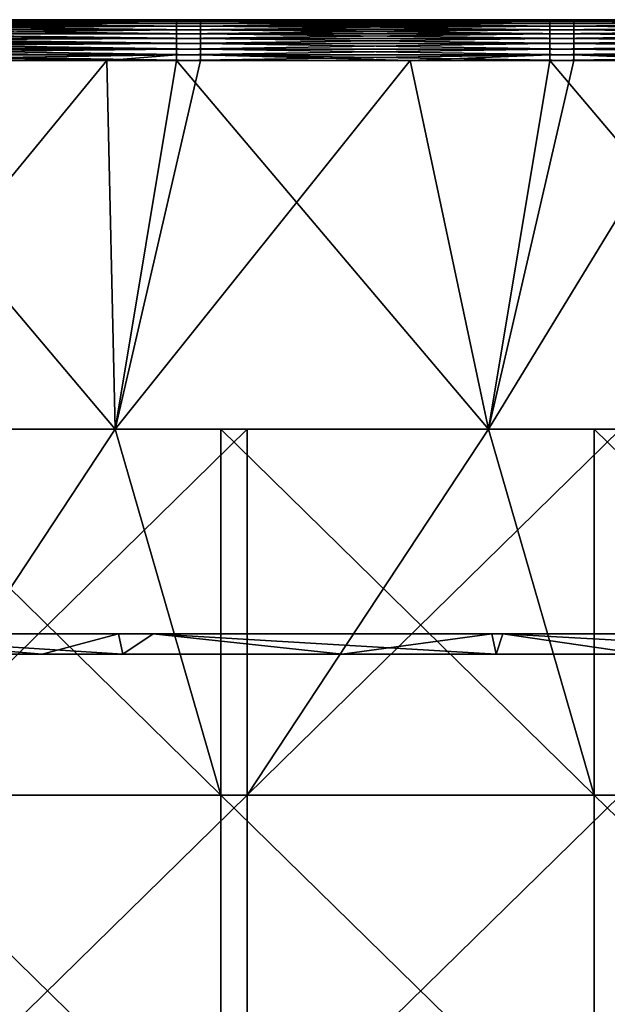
# Model space of a CAD drawing. Header units: millimetres. Extents: x 0 to 12.2, y -14.5 to 4.
# Tile 85 of 98: x 4.4 to 7.2, y -2.8 to 2. Entities that reach past the tile are written whole.
import ezdxf

# ---------------------------------------------------------------- set-up
doc = ezdxf.new("R2010")
doc.units = ezdxf.units.MM
doc.header["$LTSCALE"] = 65.185185
for name, color, linetype in [('12', 7, 'CONTINUOUS'), ('27', 7, 'CONTINUOUS'), ('28', 7, 'CONTINUOUS'), ('3', 7, 'CONTINUOUS'), ('30', 7, 'CONTINUOUS'), ('35', 7, 'CONTINUOUS'), ('36', 7, 'CONTINUOUS'), ('37', 7, 'CONTINUOUS'), ('42', 7, 'CONTINUOUS'), ('45', 7, 'CONTINUOUS'), ('48', 7, 'CONTINUOUS'), ('49', 7, 'CONTINUOUS')]:
    doc.layers.add(name, color=color, linetype=linetype)

msp = doc.modelspace()

# ---------------------------------------------------------------- linework, layer by layer
at = {"layer": '12', "linetype": 'Continuous'}
for points in [[(4.82, 0, -7.75), (5.3364, -1.7875, -7.75), (3.5145, 0, -7.75), (4.82, 0, -7.75)], [(3.5145, 0, -7.75), (5.3364, -1.7875, -7.75), (3.5145, -1.7875, -7.75), (3.5145, 0, -7.75)], [(5.3364, 0, -7.75), (5.3364, -1.7875, -7.75), (4.82, 0, -7.75), (5.3364, 0, -7.75)], [(6.6418, 0, -7.75), (7.1582, -1.7875, -7.75), (5.3364, 0, -7.75), (6.6418, 0, -7.75)], [(5.3364, 0, -7.75), (7.1582, -1.7875, -7.75), (5.3364, -1.7875, -7.75), (5.3364, 0, -7.75)], [(7.1582, 0, -7.75), (7.1582, -1.7875, -7.75), (6.6418, 0, -7.75), (7.1582, 0, -7.75)], [(8.4636, 0, -7.75), (8.98, -1.7803, -7.75), (7.1582, 0, -7.75), (8.4636, 0, -7.75)], [(7.1582, 0, -7.75), (8.98, -1.7803, -7.75), (7.1582, -1.7875, -7.75), (7.1582, 0, -7.75)], [(5.3364, -1.7875, -7.75), (5.3364, -3.575, -7.75), (3.5145, -1.7875, -7.75), (5.3364, -1.7875, -7.75)], [(3.5145, -1.7875, -7.75), (5.3364, -3.575, -7.75), (3.5145, -3.575, -7.75), (3.5145, -1.7875, -7.75)], [(7.1582, -1.7875, -7.75), (7.1582, -3.575, -7.75), (5.3364, -1.7875, -7.75), (7.1582, -1.7875, -7.75)], [(5.3364, -1.7875, -7.75), (7.1582, -3.575, -7.75), (5.3364, -3.575, -7.75), (5.3364, -1.7875, -7.75)], [(8.98, -1.7803, -7.75), (8.98, -3.5606, -7.75), (7.1582, -1.7875, -7.75), (8.98, -1.7803, -7.75)], [(7.1582, -1.7875, -7.75), (8.98, -3.5606, -7.75), (7.1582, -3.575, -7.75), (7.1582, -1.7875, -7.75)]]:
    msp.add_3dface(points, dxfattribs=at)
at = {"layer": '27', "linetype": 'Continuous'}
for points in [[(3, 0, 7.75), (3.6418, 0, 7.75), (4.82, 0, 7.65), (3, 0, 7.75)], [(3, 0, 7.75), (4.82, 0, 7.65), (3.3, 0, 7.65), (3, 0, 7.75)], [(4.82, 0, -7.75), (3.5145, 0, -7.75), (3.3, 0, -7.65), (4.82, 0, -7.75)], [(4.82, 0, -7.75), (3.3, 0, -7.65), (4.82, 0, -7.65), (4.82, 0, -7.75)], [(3.6418, 0, 7.75), (4.82, 0, 7.75), (4.82, 0, 7.65), (3.6418, 0, 7.75)], [(4.82, 0, 7.75), (5.4636, 0, 7.75), (6.6418, 0, 7.65), (4.82, 0, 7.75)], [(4.82, 0, 7.75), (6.6418, 0, 7.65), (4.82, 0, 7.65), (4.82, 0, 7.75)], [(6.6418, 0, -7.75), (5.3364, 0, -7.75), (4.82, 0, -7.65), (6.6418, 0, -7.75)], [(6.6418, 0, -7.75), (4.82, 0, -7.65), (6.6418, 0, -7.65), (6.6418, 0, -7.75)], [(5.3364, 0, -7.75), (4.82, 0, -7.75), (4.82, 0, -7.65), (5.3364, 0, -7.75)], [(5.4636, 0, 7.75), (6.6418, 0, 7.75), (6.6418, 0, 7.65), (5.4636, 0, 7.75)], [(6.6418, 0, 7.75), (7.2855, 0, 7.75), (8.4636, 0, 7.65), (6.6418, 0, 7.75)], [(6.6418, 0, 7.75), (8.4636, 0, 7.65), (6.6418, 0, 7.65), (6.6418, 0, 7.75)], [(8.4636, 0, -7.75), (7.1582, 0, -7.75), (6.6418, 0, -7.65), (8.4636, 0, -7.75)], [(8.4636, 0, -7.75), (6.6418, 0, -7.65), (8.4636, 0, -7.65), (8.4636, 0, -7.75)], [(7.1582, 0, -7.75), (6.6418, 0, -7.75), (6.6418, 0, -7.65), (7.1582, 0, -7.75)]]:
    msp.add_3dface(points, dxfattribs=at)
at = {"layer": '28', "linetype": 'Continuous'}
for points in [[(3.3, 0, 7.65), (4.82, 0, 7.65), (3.3, 1.8, 7.65), (3.3, 0, 7.65)], [(3.3, 1.8, 7.65), (4.82, 0, 7.65), (4.78, 1.8, 7.65), (3.3, 1.8, 7.65)], [(4.78, 1.8, 7.65), (4.82, 0, 7.65), (5.12, 1.8, 7.65), (4.78, 1.8, 7.65)], [(4.82, 0, 7.65), (6.6418, 0, 7.65), (5.12, 1.8, 7.65), (4.82, 0, 7.65)], [(5.12, 1.8, 7.65), (6.6418, 0, 7.65), (6.26, 1.8, 7.65), (5.12, 1.8, 7.65)], [(6.26, 1.8, 7.65), (6.6418, 0, 7.65), (6.9418, 1.8, 7.65), (6.26, 1.8, 7.65)], [(6.6418, 0, 7.65), (8.4636, 0, 7.65), (6.9418, 1.8, 7.65), (6.6418, 0, 7.65)], [(6.9418, 1.8, 7.65), (8.4636, 0, 7.65), (7.74, 1.8, 7.65), (6.9418, 1.8, 7.65)]]:
    msp.add_3dface(points, dxfattribs=at)
at = {"layer": '3', "linetype": 'Continuous'}
for points in [[(5.4636, -1.7875, 7.75), (5.4636, 0, 7.75), (3.6418, -1.7875, 7.75), (5.4636, -1.7875, 7.75)], [(3.6418, -1.7875, 7.75), (5.4636, 0, 7.75), (4.82, 0, 7.75), (3.6418, -1.7875, 7.75)], [(3.6418, 0, 7.75), (3.6418, -1.7875, 7.75), (4.82, 0, 7.75), (3.6418, 0, 7.75)], [(7.2855, -1.7875, 7.75), (7.2855, 0, 7.75), (5.4636, -1.7875, 7.75), (7.2855, -1.7875, 7.75)], [(5.4636, -1.7875, 7.75), (7.2855, 0, 7.75), (6.6418, 0, 7.75), (5.4636, -1.7875, 7.75)], [(5.4636, 0, 7.75), (5.4636, -1.7875, 7.75), (6.6418, 0, 7.75), (5.4636, 0, 7.75)], [(5.4636, -3.575, 7.75), (5.4636, -1.7875, 7.75), (3.6418, -3.575, 7.75), (5.4636, -3.575, 7.75)], [(3.6418, -3.575, 7.75), (5.4636, -1.7875, 7.75), (3.6418, -1.7875, 7.75), (3.6418, -3.575, 7.75)], [(7.2855, -3.575, 7.75), (7.2855, -1.7875, 7.75), (5.4636, -3.575, 7.75), (7.2855, -3.575, 7.75)], [(5.4636, -3.575, 7.75), (7.2855, -1.7875, 7.75), (5.4636, -1.7875, 7.75), (5.4636, -3.575, 7.75)]]:
    msp.add_3dface(points, dxfattribs=at)
at = {"layer": '30', "linetype": 'Continuous'}
for points in [[(4.82, 0, -7.65), (3.3, 0, -7.65), (4.78, 1.8, -7.65), (4.82, 0, -7.65)], [(4.78, 1.8, -7.65), (3.3, 0, -7.65), (3.4145, 1.8, -7.65), (4.78, 1.8, -7.65)], [(5.2364, 1.8, -7.65), (4.82, 0, -7.65), (4.78, 1.8, -7.65), (5.2364, 1.8, -7.65)], [(6.6418, 0, -7.65), (4.82, 0, -7.65), (6.26, 1.8, -7.65), (6.6418, 0, -7.65)], [(6.26, 1.8, -7.65), (4.82, 0, -7.65), (5.2364, 1.8, -7.65), (6.26, 1.8, -7.65)], [(7.0582, 1.8, -7.65), (6.6418, 0, -7.65), (6.26, 1.8, -7.65), (7.0582, 1.8, -7.65)], [(8.4636, 0, -7.65), (6.6418, 0, -7.65), (7.74, 1.8, -7.65), (8.4636, 0, -7.65)], [(7.74, 1.8, -7.65), (6.6418, 0, -7.65), (7.0582, 1.8, -7.65), (7.74, 1.8, -7.65)]]:
    msp.add_3dface(points, dxfattribs=at)
at = {"layer": '35', "linetype": 'Continuous'}
for points in [[(3.4145, 2, 7.45), (3.3, 1.9961, 7.4865), (5.12, 2, 7.45), (3.4145, 2, 7.45)], [(5.12, 2, 7.45), (3.3, 1.9961, 7.4865), (5.12, 1.998, 7.4785), (5.12, 2, 7.45)], [(5.12, 1.998, 7.4785), (3.3, 1.9961, 7.4865), (5.12, 1.9919, 7.5063), (5.12, 1.998, 7.4785)], [(3.3, 1.9961, 7.4865), (3.3, 1.9871, 7.52), (5.12, 1.9919, 7.5063), (3.3, 1.9961, 7.4865)], [(5.12, 1.9919, 7.5063), (3.3, 1.9871, 7.52), (5.12, 1.9819, 7.5331), (5.12, 1.9919, 7.5063)], [(3.3, 1.9871, 7.52), (3.3, 1.973, 7.5503), (5.12, 1.9819, 7.5331), (3.3, 1.9871, 7.52)], [(5.12, 1.9819, 7.5331), (3.3, 1.973, 7.5503), (5.12, 1.9683, 7.5581), (5.12, 1.9819, 7.5331)], [(3.3, 1.973, 7.5503), (3.3, 1.9532, 7.5783), (5.12, 1.9683, 7.5581), (3.3, 1.973, 7.5503)], [(5.12, 2, 7.45), (5.12, 1.998, 7.4785), (5.2364, 2, 7.45), (5.12, 2, 7.45)], [(5.12, 1.998, 7.4785), (6.9418, 1.998, 7.4785), (6.9418, 2, 7.45), (5.12, 1.998, 7.4785)], [(5.12, 1.998, 7.4785), (6.9418, 2, 7.45), (5.2364, 2, 7.45), (5.12, 1.998, 7.4785)], [(5.12, 1.998, 7.4785), (5.12, 1.9919, 7.5063), (6.9418, 1.998, 7.4785), (5.12, 1.998, 7.4785)], [(5.12, 1.9919, 7.5063), (6.9418, 1.9919, 7.5063), (6.9418, 1.998, 7.4785), (5.12, 1.9919, 7.5063)], [(5.12, 1.9919, 7.5063), (5.12, 1.9819, 7.5331), (6.9418, 1.9919, 7.5063), (5.12, 1.9919, 7.5063)], [(5.12, 1.9819, 7.5331), (6.9418, 1.9819, 7.5331), (6.9418, 1.9919, 7.5063), (5.12, 1.9819, 7.5331)], [(5.12, 1.9819, 7.5331), (5.12, 1.9683, 7.5581), (6.9418, 1.9819, 7.5331), (5.12, 1.9819, 7.5331)], [(5.12, 1.9683, 7.5581), (6.9418, 1.9683, 7.5581), (6.9418, 1.9819, 7.5331), (5.12, 1.9683, 7.5581)], [(8.7636, 1.998, 7.4785), (8.7636, 2, 7.45), (6.9418, 1.998, 7.4785), (8.7636, 1.998, 7.4785)], [(8.7636, 2, 7.45), (7.0582, 2, 7.45), (6.9418, 1.998, 7.4785), (8.7636, 2, 7.45)], [(6.9418, 1.998, 7.4785), (7.0582, 2, 7.45), (6.9418, 2, 7.45), (6.9418, 1.998, 7.4785)], [(8.7636, 1.9919, 7.5063), (8.7636, 1.998, 7.4785), (6.9418, 1.9919, 7.5063), (8.7636, 1.9919, 7.5063)], [(6.9418, 1.9919, 7.5063), (8.7636, 1.998, 7.4785), (6.9418, 1.998, 7.4785), (6.9418, 1.9919, 7.5063)], [(8.7636, 1.9819, 7.5331), (8.7636, 1.9919, 7.5063), (6.9418, 1.9819, 7.5331), (8.7636, 1.9819, 7.5331)], [(6.9418, 1.9819, 7.5331), (8.7636, 1.9919, 7.5063), (6.9418, 1.9919, 7.5063), (6.9418, 1.9819, 7.5331)], [(8.7636, 1.9683, 7.5581), (8.7636, 1.9819, 7.5331), (6.9418, 1.9683, 7.5581), (8.7636, 1.9683, 7.5581)], [(6.9418, 1.9683, 7.5581), (8.7636, 1.9819, 7.5331), (6.9418, 1.9819, 7.5331), (6.9418, 1.9683, 7.5581)], [(5.12, 1.9683, 7.5581), (3.3, 1.9532, 7.5783), (5.12, 1.9511, 7.581), (5.12, 1.9683, 7.5581)], [(3.3, 1.9532, 7.5783), (3.3, 1.9283, 7.6032), (5.12, 1.9511, 7.581), (3.3, 1.9532, 7.5783)], [(5.12, 1.9511, 7.581), (3.3, 1.9283, 7.6032), (5.12, 1.931, 7.6011), (5.12, 1.9511, 7.581)], [(5.12, 1.931, 7.6011), (3.3, 1.9283, 7.6032), (5.12, 1.9081, 7.6183), (5.12, 1.931, 7.6011)], [(3.3, 1.9283, 7.6032), (3.3, 1.9004, 7.623), (5.12, 1.9081, 7.6183), (3.3, 1.9283, 7.6032)], [(5.12, 1.9683, 7.5581), (5.12, 1.9511, 7.581), (6.9418, 1.9683, 7.5581), (5.12, 1.9683, 7.5581)], [(5.12, 1.9511, 7.581), (6.9418, 1.9511, 7.581), (6.9418, 1.9683, 7.5581), (5.12, 1.9511, 7.581)], [(5.12, 1.9511, 7.581), (5.12, 1.931, 7.6011), (6.9418, 1.9511, 7.581), (5.12, 1.9511, 7.581)], [(5.12, 1.931, 7.6011), (6.9418, 1.931, 7.6011), (6.9418, 1.9511, 7.581), (5.12, 1.931, 7.6011)], [(5.12, 1.931, 7.6011), (5.12, 1.9081, 7.6183), (6.9418, 1.931, 7.6011), (5.12, 1.931, 7.6011)], [(5.12, 1.9081, 7.6183), (6.9418, 1.9081, 7.6183), (6.9418, 1.931, 7.6011), (5.12, 1.9081, 7.6183)], [(8.7636, 1.9511, 7.581), (8.7636, 1.9683, 7.5581), (6.9418, 1.9511, 7.581), (8.7636, 1.9511, 7.581)], [(6.9418, 1.9511, 7.581), (8.7636, 1.9683, 7.5581), (6.9418, 1.9683, 7.5581), (6.9418, 1.9511, 7.581)], [(8.7636, 1.931, 7.6011), (8.7636, 1.9511, 7.581), (6.9418, 1.931, 7.6011), (8.7636, 1.931, 7.6011)], [(6.9418, 1.931, 7.6011), (8.7636, 1.9511, 7.581), (6.9418, 1.9511, 7.581), (6.9418, 1.931, 7.6011)], [(8.7636, 1.9081, 7.6183), (8.7636, 1.931, 7.6011), (6.9418, 1.9081, 7.6183), (8.7636, 1.9081, 7.6183)], [(6.9418, 1.9081, 7.6183), (8.7636, 1.931, 7.6011), (6.9418, 1.931, 7.6011), (6.9418, 1.9081, 7.6183)], [(5.12, 1.9081, 7.6183), (3.3, 1.9004, 7.623), (5.12, 1.8831, 7.6319), (5.12, 1.9081, 7.6183)], [(3.3, 1.9004, 7.623), (3.3, 1.87, 7.6371), (5.12, 1.8831, 7.6319), (3.3, 1.9004, 7.623)], [(5.12, 1.8831, 7.6319), (3.3, 1.87, 7.6371), (5.12, 1.8563, 7.6419), (5.12, 1.8831, 7.6319)], [(5.12, 1.9081, 7.6183), (5.12, 1.8831, 7.6319), (6.9418, 1.9081, 7.6183), (5.12, 1.9081, 7.6183)], [(5.12, 1.8831, 7.6319), (6.9418, 1.8831, 7.6319), (6.9418, 1.9081, 7.6183), (5.12, 1.8831, 7.6319)], [(5.12, 1.8831, 7.6319), (5.12, 1.8563, 7.6419), (6.9418, 1.8831, 7.6319), (5.12, 1.8831, 7.6319)], [(5.12, 1.8563, 7.6419), (6.9418, 1.8563, 7.6419), (6.9418, 1.8831, 7.6319), (5.12, 1.8563, 7.6419)], [(8.7636, 1.8831, 7.6319), (8.7636, 1.9081, 7.6183), (6.9418, 1.8831, 7.6319), (8.7636, 1.8831, 7.6319)], [(6.9418, 1.8831, 7.6319), (8.7636, 1.9081, 7.6183), (6.9418, 1.9081, 7.6183), (6.9418, 1.8831, 7.6319)], [(8.7636, 1.8563, 7.6419), (8.7636, 1.8831, 7.6319), (6.9418, 1.8563, 7.6419), (8.7636, 1.8563, 7.6419)], [(6.9418, 1.8563, 7.6419), (8.7636, 1.8831, 7.6319), (6.9418, 1.8831, 7.6319), (6.9418, 1.8563, 7.6419)], [(3.3, 1.87, 7.6371), (3.3, 1.8365, 7.6461), (5.12, 1.8563, 7.6419), (3.3, 1.87, 7.6371)], [(5.12, 1.8563, 7.6419), (3.3, 1.8365, 7.6461), (5.12, 1.8285, 7.648), (5.12, 1.8563, 7.6419)], [(3.3, 1.8365, 7.6461), (3.3, 1.8, 7.65), (5.12, 1.8285, 7.648), (3.3, 1.8365, 7.6461)], [(3.3, 1.8, 7.65), (4.78, 1.8, 7.65), (5.12, 1.8285, 7.648), (3.3, 1.8, 7.65)], [(4.78, 1.8, 7.65), (5.12, 1.8, 7.65), (5.12, 1.8285, 7.648), (4.78, 1.8, 7.65)], [(5.12, 1.8563, 7.6419), (5.12, 1.8285, 7.648), (6.9418, 1.8563, 7.6419), (5.12, 1.8563, 7.6419)], [(5.12, 1.8285, 7.648), (6.9418, 1.8285, 7.648), (6.9418, 1.8563, 7.6419), (5.12, 1.8285, 7.648)], [(5.12, 1.8, 7.65), (6.26, 1.8, 7.65), (6.9418, 1.8285, 7.648), (5.12, 1.8, 7.65)], [(5.12, 1.8285, 7.648), (5.12, 1.8, 7.65), (6.9418, 1.8285, 7.648), (5.12, 1.8285, 7.648)], [(6.26, 1.8, 7.65), (6.9418, 1.8, 7.65), (6.9418, 1.8285, 7.648), (6.26, 1.8, 7.65)], [(8.7636, 1.8285, 7.648), (8.7636, 1.8563, 7.6419), (6.9418, 1.8285, 7.648), (8.7636, 1.8285, 7.648)], [(6.9418, 1.8285, 7.648), (8.7636, 1.8563, 7.6419), (6.9418, 1.8563, 7.6419), (6.9418, 1.8285, 7.648)], [(6.9418, 1.8, 7.65), (7.74, 1.8, 7.65), (8.7636, 1.8285, 7.648), (6.9418, 1.8, 7.65)], [(6.9418, 1.8, 7.65), (8.7636, 1.8285, 7.648), (6.9418, 1.8285, 7.648), (6.9418, 1.8, 7.65)]]:
    msp.add_3dface(points, dxfattribs=at)
at = {"layer": '36', "linetype": 'Continuous'}
for points in [[(3.4145, 2, 7.45), (5.12, 2, 7.45), (5.2364, 2, 5.7944), (3.4145, 2, 7.45)], [(3.4145, 2, 7.45), (5.2364, 2, 5.7944), (3.4145, 2, 5.7944), (3.4145, 2, 7.45)], [(5.2364, 2, -5.7944), (5.2364, 2, -7.45), (3.4145, 2, -5.7944), (5.2364, 2, -5.7944)], [(5.2364, 2, -7.45), (3.4145, 2, -7.45), (3.4145, 2, -5.7944), (5.2364, 2, -7.45)], [(5.2364, 2, 5.7944), (5.2364, 2, 4.1389), (3.4145, 2, 5.7944), (5.2364, 2, 5.7944)], [(5.2364, 2, 4.1389), (5.2364, 2, 2.4833), (3.4145, 2, 4.1389), (5.2364, 2, 4.1389)], [(3.4145, 2, 5.7944), (5.2364, 2, 4.1389), (3.4145, 2, 4.1389), (3.4145, 2, 5.7944)], [(5.2364, 2, 2.4833), (5.2364, 2, 0.8278), (3.4145, 2, 2.4833), (5.2364, 2, 2.4833)], [(3.4145, 2, 4.1389), (5.2364, 2, 2.4833), (3.4145, 2, 2.4833), (3.4145, 2, 4.1389)], [(5.2364, 2, 0.8278), (5.2364, 2, -0.8278), (3.4145, 2, 0.8278), (5.2364, 2, 0.8278)], [(3.4145, 2, 2.4833), (5.2364, 2, 0.8278), (3.4145, 2, 0.8278), (3.4145, 2, 2.4833)], [(5.2364, 2, -0.8278), (5.2364, 2, -2.4833), (3.4145, 2, -0.8278), (5.2364, 2, -0.8278)], [(3.4145, 2, 0.8278), (5.2364, 2, -0.8278), (3.4145, 2, -0.8278), (3.4145, 2, 0.8278)], [(5.2364, 2, -2.4833), (5.2364, 2, -4.1389), (3.4145, 2, -2.4833), (5.2364, 2, -2.4833)], [(3.4145, 2, -0.8278), (5.2364, 2, -2.4833), (3.4145, 2, -2.4833), (3.4145, 2, -0.8278)], [(5.2364, 2, -4.1389), (5.2364, 2, -5.7944), (3.4145, 2, -4.1389), (5.2364, 2, -4.1389)], [(3.4145, 2, -2.4833), (5.2364, 2, -4.1389), (3.4145, 2, -4.1389), (3.4145, 2, -2.4833)], [(3.4145, 2, -4.1389), (5.2364, 2, -5.7944), (3.4145, 2, -5.7944), (3.4145, 2, -4.1389)], [(5.12, 2, 7.45), (5.2364, 2, 7.45), (5.2364, 2, 5.7944), (5.12, 2, 7.45)], [(5.2364, 2, 7.45), (6.9418, 2, 7.45), (7.0582, 2, 5.7944), (5.2364, 2, 7.45)], [(5.2364, 2, 7.45), (7.0582, 2, 5.7944), (5.2364, 2, 5.7944), (5.2364, 2, 7.45)], [(7.0582, 2, -5.7944), (7.0582, 2, -7.45), (5.2364, 2, -5.7944), (7.0582, 2, -5.7944)], [(7.0582, 2, -7.45), (5.2364, 2, -7.45), (5.2364, 2, -5.7944), (7.0582, 2, -7.45)], [(7.0582, 2, 5.7944), (7.0582, 2, 4.1389), (5.2364, 2, 5.7944), (7.0582, 2, 5.7944)], [(7.0582, 2, 4.1389), (7.0582, 2, 2.4833), (5.2364, 2, 4.1389), (7.0582, 2, 4.1389)], [(5.2364, 2, 5.7944), (7.0582, 2, 4.1389), (5.2364, 2, 4.1389), (5.2364, 2, 5.7944)], [(7.0582, 2, 2.4833), (7.0582, 2, 0.8278), (5.2364, 2, 2.4833), (7.0582, 2, 2.4833)], [(5.2364, 2, 4.1389), (7.0582, 2, 2.4833), (5.2364, 2, 2.4833), (5.2364, 2, 4.1389)], [(7.0582, 2, 0.8278), (7.0582, 2, -0.8278), (5.2364, 2, 0.8278), (7.0582, 2, 0.8278)], [(5.2364, 2, 2.4833), (7.0582, 2, 0.8278), (5.2364, 2, 0.8278), (5.2364, 2, 2.4833)], [(7.0582, 2, -0.8278), (7.0582, 2, -2.4833), (5.2364, 2, -0.8278), (7.0582, 2, -0.8278)], [(5.2364, 2, 0.8278), (7.0582, 2, -0.8278), (5.2364, 2, -0.8278), (5.2364, 2, 0.8278)], [(7.0582, 2, -2.4833), (7.0582, 2, -4.1389), (5.2364, 2, -2.4833), (7.0582, 2, -2.4833)], [(5.2364, 2, -0.8278), (7.0582, 2, -2.4833), (5.2364, 2, -2.4833), (5.2364, 2, -0.8278)], [(7.0582, 2, -4.1389), (7.0582, 2, -5.7944), (5.2364, 2, -4.1389), (7.0582, 2, -4.1389)], [(5.2364, 2, -2.4833), (7.0582, 2, -4.1389), (5.2364, 2, -4.1389), (5.2364, 2, -2.4833)], [(5.2364, 2, -4.1389), (7.0582, 2, -5.7944), (5.2364, 2, -5.7944), (5.2364, 2, -4.1389)], [(6.9418, 2, 7.45), (7.0582, 2, 7.45), (7.0582, 2, 5.7944), (6.9418, 2, 7.45)], [(7.0582, 2, 7.45), (8.7636, 2, 7.45), (8.88, 2, 5.7944), (7.0582, 2, 7.45)], [(7.0582, 2, 7.45), (8.88, 2, 5.7944), (7.0582, 2, 5.7944), (7.0582, 2, 7.45)], [(8.88, 2, 5.7944), (8.88, 2, 4.1389), (7.0582, 2, 5.7944), (8.88, 2, 5.7944)], [(8.88, 2, 4.1389), (8.88, 2, 2.4833), (7.0582, 2, 4.1389), (8.88, 2, 4.1389)], [(7.0582, 2, 5.7944), (8.88, 2, 4.1389), (7.0582, 2, 4.1389), (7.0582, 2, 5.7944)], [(8.88, 2, 2.4833), (8.88, 2, 0.8278), (7.0582, 2, 2.4833), (8.88, 2, 2.4833)], [(7.0582, 2, 4.1389), (8.88, 2, 2.4833), (7.0582, 2, 2.4833), (7.0582, 2, 4.1389)], [(8.88, 2, 0.8278), (8.88, 2, -0.8278), (7.0582, 2, 0.8278), (8.88, 2, 0.8278)], [(7.0582, 2, 2.4833), (8.88, 2, 0.8278), (7.0582, 2, 0.8278), (7.0582, 2, 2.4833)], [(8.88, 2, -0.8278), (8.88, 2, -2.4833), (7.0582, 2, -0.8278), (8.88, 2, -0.8278)], [(7.0582, 2, 0.8278), (8.88, 2, -0.8278), (7.0582, 2, -0.8278), (7.0582, 2, 0.8278)], [(8.88, 2, -2.4833), (8.88, 2, -4.1389), (7.0582, 2, -2.4833), (8.88, 2, -2.4833)], [(7.0582, 2, -0.8278), (8.88, 2, -2.4833), (7.0582, 2, -2.4833), (7.0582, 2, -0.8278)], [(8.88, 2, -4.1389), (8.88, 2, -5.7944), (7.0582, 2, -4.1389), (8.88, 2, -4.1389)], [(7.0582, 2, -2.4833), (8.88, 2, -4.1389), (7.0582, 2, -4.1389), (7.0582, 2, -2.4833)], [(8.88, 2, -5.7944), (8.88, 2, -7.45), (7.0582, 2, -5.7944), (8.88, 2, -5.7944)], [(7.0582, 2, -4.1389), (8.88, 2, -5.7944), (7.0582, 2, -5.7944), (7.0582, 2, -4.1389)], [(8.88, 2, -7.45), (7.0582, 2, -7.45), (7.0582, 2, -5.7944), (8.88, 2, -7.45)]]:
    msp.add_3dface(points, dxfattribs=at)
at = {"layer": '37', "linetype": 'Continuous'}
for points in [[(3.4145, 2, -7.45), (5.2364, 2, -7.45), (5.2364, 1.998, -7.4785), (3.4145, 2, -7.45)], [(3.4145, 1.998, -7.4785), (3.4145, 2, -7.45), (5.2364, 1.998, -7.4785), (3.4145, 1.998, -7.4785)], [(3.4145, 1.9919, -7.5063), (3.4145, 1.998, -7.4785), (5.2364, 1.9919, -7.5063), (3.4145, 1.9919, -7.5063)], [(5.2364, 1.9919, -7.5063), (3.4145, 1.998, -7.4785), (5.2364, 1.998, -7.4785), (5.2364, 1.9919, -7.5063)], [(3.4145, 1.9819, -7.5331), (3.4145, 1.9919, -7.5063), (5.2364, 1.9819, -7.5331), (3.4145, 1.9819, -7.5331)], [(5.2364, 1.9819, -7.5331), (3.4145, 1.9919, -7.5063), (5.2364, 1.9919, -7.5063), (5.2364, 1.9819, -7.5331)], [(3.4145, 1.9683, -7.5581), (3.4145, 1.9819, -7.5331), (5.2364, 1.9683, -7.5581), (3.4145, 1.9683, -7.5581)], [(5.2364, 1.9683, -7.5581), (3.4145, 1.9819, -7.5331), (5.2364, 1.9819, -7.5331), (5.2364, 1.9683, -7.5581)], [(5.2364, 2, -7.45), (7.0582, 2, -7.45), (7.0582, 1.998, -7.4785), (5.2364, 2, -7.45)], [(5.2364, 1.998, -7.4785), (5.2364, 2, -7.45), (7.0582, 1.998, -7.4785), (5.2364, 1.998, -7.4785)], [(5.2364, 1.9919, -7.5063), (5.2364, 1.998, -7.4785), (7.0582, 1.9919, -7.5063), (5.2364, 1.9919, -7.5063)], [(7.0582, 1.9919, -7.5063), (5.2364, 1.998, -7.4785), (7.0582, 1.998, -7.4785), (7.0582, 1.9919, -7.5063)], [(5.2364, 1.9819, -7.5331), (5.2364, 1.9919, -7.5063), (7.0582, 1.9819, -7.5331), (5.2364, 1.9819, -7.5331)], [(7.0582, 1.9819, -7.5331), (5.2364, 1.9919, -7.5063), (7.0582, 1.9919, -7.5063), (7.0582, 1.9819, -7.5331)], [(5.2364, 1.9683, -7.5581), (5.2364, 1.9819, -7.5331), (7.0582, 1.9683, -7.5581), (5.2364, 1.9683, -7.5581)], [(7.0582, 1.9683, -7.5581), (5.2364, 1.9819, -7.5331), (7.0582, 1.9819, -7.5331), (7.0582, 1.9683, -7.5581)], [(7.0582, 2, -7.45), (8.88, 2, -7.45), (8.88, 1.998, -7.4785), (7.0582, 2, -7.45)], [(7.0582, 1.998, -7.4785), (7.0582, 2, -7.45), (8.88, 1.998, -7.4785), (7.0582, 1.998, -7.4785)], [(7.0582, 1.9919, -7.5063), (7.0582, 1.998, -7.4785), (8.88, 1.9919, -7.5063), (7.0582, 1.9919, -7.5063)], [(8.88, 1.9919, -7.5063), (7.0582, 1.998, -7.4785), (8.88, 1.998, -7.4785), (8.88, 1.9919, -7.5063)], [(7.0582, 1.9819, -7.5331), (7.0582, 1.9919, -7.5063), (8.88, 1.9819, -7.5331), (7.0582, 1.9819, -7.5331)], [(8.88, 1.9819, -7.5331), (7.0582, 1.9919, -7.5063), (8.88, 1.9919, -7.5063), (8.88, 1.9819, -7.5331)], [(7.0582, 1.9683, -7.5581), (7.0582, 1.9819, -7.5331), (8.88, 1.9683, -7.5581), (7.0582, 1.9683, -7.5581)], [(8.88, 1.9683, -7.5581), (7.0582, 1.9819, -7.5331), (8.88, 1.9819, -7.5331), (8.88, 1.9683, -7.5581)], [(3.4145, 1.9511, -7.581), (3.4145, 1.9683, -7.5581), (5.2364, 1.9511, -7.581), (3.4145, 1.9511, -7.581)], [(5.2364, 1.9511, -7.581), (3.4145, 1.9683, -7.5581), (5.2364, 1.9683, -7.5581), (5.2364, 1.9511, -7.581)], [(3.4145, 1.931, -7.6011), (3.4145, 1.9511, -7.581), (5.2364, 1.931, -7.6011), (3.4145, 1.931, -7.6011)], [(5.2364, 1.931, -7.6011), (3.4145, 1.9511, -7.581), (5.2364, 1.9511, -7.581), (5.2364, 1.931, -7.6011)], [(3.4145, 1.9081, -7.6183), (3.4145, 1.931, -7.6011), (5.2364, 1.9081, -7.6183), (3.4145, 1.9081, -7.6183)], [(5.2364, 1.9081, -7.6183), (3.4145, 1.931, -7.6011), (5.2364, 1.931, -7.6011), (5.2364, 1.9081, -7.6183)], [(5.2364, 1.9511, -7.581), (5.2364, 1.9683, -7.5581), (7.0582, 1.9511, -7.581), (5.2364, 1.9511, -7.581)], [(7.0582, 1.9511, -7.581), (5.2364, 1.9683, -7.5581), (7.0582, 1.9683, -7.5581), (7.0582, 1.9511, -7.581)], [(5.2364, 1.931, -7.6011), (5.2364, 1.9511, -7.581), (7.0582, 1.931, -7.6011), (5.2364, 1.931, -7.6011)], [(7.0582, 1.931, -7.6011), (5.2364, 1.9511, -7.581), (7.0582, 1.9511, -7.581), (7.0582, 1.931, -7.6011)], [(5.2364, 1.9081, -7.6183), (5.2364, 1.931, -7.6011), (7.0582, 1.9081, -7.6183), (5.2364, 1.9081, -7.6183)], [(7.0582, 1.9081, -7.6183), (5.2364, 1.931, -7.6011), (7.0582, 1.931, -7.6011), (7.0582, 1.9081, -7.6183)], [(7.0582, 1.9511, -7.581), (7.0582, 1.9683, -7.5581), (8.88, 1.9511, -7.581), (7.0582, 1.9511, -7.581)], [(8.88, 1.9511, -7.581), (7.0582, 1.9683, -7.5581), (8.88, 1.9683, -7.5581), (8.88, 1.9511, -7.581)], [(7.0582, 1.931, -7.6011), (7.0582, 1.9511, -7.581), (8.88, 1.931, -7.6011), (7.0582, 1.931, -7.6011)], [(8.88, 1.931, -7.6011), (7.0582, 1.9511, -7.581), (8.88, 1.9511, -7.581), (8.88, 1.931, -7.6011)], [(7.0582, 1.9081, -7.6183), (7.0582, 1.931, -7.6011), (8.88, 1.9081, -7.6183), (7.0582, 1.9081, -7.6183)], [(8.88, 1.9081, -7.6183), (7.0582, 1.931, -7.6011), (8.88, 1.931, -7.6011), (8.88, 1.9081, -7.6183)], [(3.4145, 1.8831, -7.6319), (3.4145, 1.9081, -7.6183), (5.2364, 1.8831, -7.6319), (3.4145, 1.8831, -7.6319)], [(5.2364, 1.8831, -7.6319), (3.4145, 1.9081, -7.6183), (5.2364, 1.9081, -7.6183), (5.2364, 1.8831, -7.6319)], [(3.4145, 1.8563, -7.6419), (3.4145, 1.8831, -7.6319), (5.2364, 1.8563, -7.6419), (3.4145, 1.8563, -7.6419)], [(5.2364, 1.8563, -7.6419), (3.4145, 1.8831, -7.6319), (5.2364, 1.8831, -7.6319), (5.2364, 1.8563, -7.6419)], [(5.2364, 1.8831, -7.6319), (5.2364, 1.9081, -7.6183), (7.0582, 1.8831, -7.6319), (5.2364, 1.8831, -7.6319)], [(7.0582, 1.8831, -7.6319), (5.2364, 1.9081, -7.6183), (7.0582, 1.9081, -7.6183), (7.0582, 1.8831, -7.6319)], [(5.2364, 1.8563, -7.6419), (5.2364, 1.8831, -7.6319), (7.0582, 1.8563, -7.6419), (5.2364, 1.8563, -7.6419)], [(7.0582, 1.8563, -7.6419), (5.2364, 1.8831, -7.6319), (7.0582, 1.8831, -7.6319), (7.0582, 1.8563, -7.6419)], [(7.0582, 1.8831, -7.6319), (7.0582, 1.9081, -7.6183), (8.88, 1.8831, -7.6319), (7.0582, 1.8831, -7.6319)], [(8.88, 1.8831, -7.6319), (7.0582, 1.9081, -7.6183), (8.88, 1.9081, -7.6183), (8.88, 1.8831, -7.6319)], [(7.0582, 1.8563, -7.6419), (7.0582, 1.8831, -7.6319), (8.88, 1.8563, -7.6419), (7.0582, 1.8563, -7.6419)], [(8.88, 1.8563, -7.6419), (7.0582, 1.8831, -7.6319), (8.88, 1.8831, -7.6319), (8.88, 1.8563, -7.6419)], [(3.4145, 1.8285, -7.648), (3.4145, 1.8563, -7.6419), (5.2364, 1.8285, -7.648), (3.4145, 1.8285, -7.648)], [(5.2364, 1.8285, -7.648), (3.4145, 1.8563, -7.6419), (5.2364, 1.8563, -7.6419), (5.2364, 1.8285, -7.648)], [(5.2364, 1.8, -7.65), (4.78, 1.8, -7.65), (3.4145, 1.8285, -7.648), (5.2364, 1.8, -7.65)], [(5.2364, 1.8, -7.65), (3.4145, 1.8285, -7.648), (5.2364, 1.8285, -7.648), (5.2364, 1.8, -7.65)], [(4.78, 1.8, -7.65), (3.4145, 1.8, -7.65), (3.4145, 1.8285, -7.648), (4.78, 1.8, -7.65)], [(5.2364, 1.8285, -7.648), (5.2364, 1.8563, -7.6419), (7.0582, 1.8285, -7.648), (5.2364, 1.8285, -7.648)], [(7.0582, 1.8285, -7.648), (5.2364, 1.8563, -7.6419), (7.0582, 1.8563, -7.6419), (7.0582, 1.8285, -7.648)], [(7.0582, 1.8, -7.65), (6.26, 1.8, -7.65), (5.2364, 1.8285, -7.648), (7.0582, 1.8, -7.65)], [(7.0582, 1.8, -7.65), (5.2364, 1.8285, -7.648), (7.0582, 1.8285, -7.648), (7.0582, 1.8, -7.65)], [(6.26, 1.8, -7.65), (5.2364, 1.8, -7.65), (5.2364, 1.8285, -7.648), (6.26, 1.8, -7.65)], [(7.0582, 1.8285, -7.648), (7.0582, 1.8563, -7.6419), (8.88, 1.8285, -7.648), (7.0582, 1.8285, -7.648)], [(8.88, 1.8285, -7.648), (7.0582, 1.8563, -7.6419), (8.88, 1.8563, -7.6419), (8.88, 1.8285, -7.648)], [(8.88, 1.8, -7.65), (7.74, 1.8, -7.65), (7.0582, 1.8285, -7.648), (8.88, 1.8, -7.65)], [(8.88, 1.8, -7.65), (7.0582, 1.8285, -7.648), (8.88, 1.8285, -7.648), (8.88, 1.8, -7.65)], [(7.74, 1.8, -7.65), (7.0582, 1.8, -7.65), (7.0582, 1.8285, -7.648), (7.74, 1.8, -7.65)]]:
    msp.add_3dface(points, dxfattribs=at)
at = {"layer": '42', "linetype": 'Continuous'}
for points in [[(3.0357, -1.1, 7.0712), (3.3, -1, 7.0738), (4.4642, -1.1, 7.0712), (3.0357, -1.1, 7.0712)], [(3.3, -1, 7.0738), (4.8364, -1, 7.0738), (4.4642, -1.1, 7.0712), (3.3, -1, 7.0738)], [(4.4642, -1.1, 7.0712), (4.8364, -1, 7.0738), (4.8576, -1.1, 7.0712), (4.4642, -1.1, 7.0712)], [(4.8364, -1, 7.0738), (5.0056, -1, 7.0738), (4.8576, -1.1, 7.0712), (4.8364, -1, 7.0738)], [(4.8576, -1.1, 7.0712), (5.0056, -1, 7.0738), (5.9285, -1.1, 7.0712), (4.8576, -1.1, 7.0712)], [(5.0056, -1, 7.0738), (6.6582, -1, 7.0738), (5.9285, -1.1, 7.0712), (5.0056, -1, 7.0738)], [(5.9285, -1.1, 7.0712), (6.6582, -1, 7.0738), (6.6794, -1.1, 7.0712), (5.9285, -1.1, 7.0712)], [(6.6582, -1, 7.0738), (6.7113, -1, 7.0738), (6.6794, -1.1, 7.0712), (6.6582, -1, 7.0738)], [(6.6794, -1.1, 7.0712), (6.7113, -1, 7.0738), (7.3927, -1.1, 7.0712), (6.6794, -1.1, 7.0712)], [(6.7113, -1, 7.0738), (8.4169, -1, 7.0738), (7.3927, -1.1, 7.0712), (6.7113, -1, 7.0738)]]:
    msp.add_3dface(points, dxfattribs=at)
at = {"layer": '45', "linetype": 'Continuous'}
for points in [[(3.0357, -1.1, 7.0712), (4.4642, -1.1, 7.0712), (4.8576, -1.1, 5.3034), (3.0357, -1.1, 7.0712)], [(3.0357, -1.1, 5.3034), (3.0357, -1.1, 7.0712), (4.8576, -1.1, 5.3034), (3.0357, -1.1, 5.3034)], [(3.0357, -1.1, -7.0712), (3.0357, -1.1, -5.3034), (4.8576, -1.1, -7.0712), (3.0357, -1.1, -7.0712)], [(3.0357, -1.1, -5.3034), (3.0357, -1.1, -3.5356), (4.8576, -1.1, -5.3034), (3.0357, -1.1, -5.3034)], [(4.8576, -1.1, -7.0712), (3.0357, -1.1, -5.3034), (4.8576, -1.1, -5.3034), (4.8576, -1.1, -7.0712)], [(3.0357, -1.1, -3.5356), (3.0357, -1.1, -1.7678), (4.8576, -1.1, -3.5356), (3.0357, -1.1, -3.5356)], [(3.0357, -1.1, -3.5356), (4.8576, -1.1, -3.5356), (4.8576, -1.1, -5.3034), (3.0357, -1.1, -3.5356)], [(3.0357, -1.1, -1.7678), (3.0357, -1.1), (4.8576, -1.1, -1.7678), (3.0357, -1.1, -1.7678)], [(3.0357, -1.1, -1.7678), (4.8576, -1.1, -1.7678), (4.8576, -1.1, -3.5356), (3.0357, -1.1, -1.7678)], [(3.0357, -1.1), (3.0357, -1.1, 1.7678), (4.8576, -1.1), (3.0357, -1.1)], [(3.0357, -1.1), (4.8576, -1.1), (4.8576, -1.1, -1.7678), (3.0357, -1.1)], [(3.0357, -1.1, 1.7678), (3.0357, -1.1, 3.5356), (4.8576, -1.1, 1.7678), (3.0357, -1.1, 1.7678)], [(3.0357, -1.1, 1.7678), (4.8576, -1.1, 1.7678), (4.8576, -1.1), (3.0357, -1.1, 1.7678)], [(3.0357, -1.1, 3.5356), (3.0357, -1.1, 5.3034), (4.8576, -1.1, 3.5356), (3.0357, -1.1, 3.5356)], [(3.0357, -1.1, 3.5356), (4.8576, -1.1, 3.5356), (4.8576, -1.1, 1.7678), (3.0357, -1.1, 3.5356)], [(3.0357, -1.1, 5.3034), (4.8576, -1.1, 5.3034), (4.8576, -1.1, 3.5356), (3.0357, -1.1, 5.3034)], [(4.4642, -1.1, 7.0712), (4.8576, -1.1, 7.0712), (4.8576, -1.1, 5.3034), (4.4642, -1.1, 7.0712)], [(4.8576, -1.1, 7.0712), (5.9285, -1.1, 7.0712), (6.6794, -1.1, 5.3034), (4.8576, -1.1, 7.0712)], [(4.8576, -1.1, 7.0712), (6.6794, -1.1, 5.3034), (4.8576, -1.1, 5.3034), (4.8576, -1.1, 7.0712)], [(6.6794, -1.1, -5.3034), (6.6794, -1.1, -7.0712), (4.8576, -1.1, -5.3034), (6.6794, -1.1, -5.3034)], [(6.6794, -1.1, -7.0712), (4.8576, -1.1, -7.0712), (4.8576, -1.1, -5.3034), (6.6794, -1.1, -7.0712)], [(6.6794, -1.1, 5.3034), (6.6794, -1.1, 3.5356), (4.8576, -1.1, 5.3034), (6.6794, -1.1, 5.3034)], [(6.6794, -1.1, 3.5356), (6.6794, -1.1, 1.7678), (4.8576, -1.1, 3.5356), (6.6794, -1.1, 3.5356)], [(4.8576, -1.1, 5.3034), (6.6794, -1.1, 3.5356), (4.8576, -1.1, 3.5356), (4.8576, -1.1, 5.3034)], [(6.6794, -1.1, 1.7678), (6.6794, -1.1), (4.8576, -1.1, 1.7678), (6.6794, -1.1, 1.7678)], [(4.8576, -1.1, 3.5356), (6.6794, -1.1, 1.7678), (4.8576, -1.1, 1.7678), (4.8576, -1.1, 3.5356)], [(6.6794, -1.1), (6.6794, -1.1, -1.7678), (4.8576, -1.1), (6.6794, -1.1)], [(4.8576, -1.1, 1.7678), (6.6794, -1.1), (4.8576, -1.1), (4.8576, -1.1, 1.7678)], [(6.6794, -1.1, -1.7678), (6.6794, -1.1, -3.5356), (4.8576, -1.1, -1.7678), (6.6794, -1.1, -1.7678)], [(4.8576, -1.1), (6.6794, -1.1, -1.7678), (4.8576, -1.1, -1.7678), (4.8576, -1.1)], [(6.6794, -1.1, -3.5356), (6.6794, -1.1, -5.3034), (4.8576, -1.1, -3.5356), (6.6794, -1.1, -3.5356)], [(4.8576, -1.1, -1.7678), (6.6794, -1.1, -3.5356), (4.8576, -1.1, -3.5356), (4.8576, -1.1, -1.7678)], [(4.8576, -1.1, -3.5356), (6.6794, -1.1, -5.3034), (4.8576, -1.1, -5.3034), (4.8576, -1.1, -3.5356)], [(5.9285, -1.1, 7.0712), (6.6794, -1.1, 7.0712), (6.6794, -1.1, 5.3034), (5.9285, -1.1, 7.0712)], [(6.6794, -1.1, 7.0712), (7.3927, -1.1, 7.0712), (8.5012, -1.1, 5.3034), (6.6794, -1.1, 7.0712)], [(6.6794, -1.1, 7.0712), (8.5012, -1.1, 5.3034), (6.6794, -1.1, 5.3034), (6.6794, -1.1, 7.0712)], [(8.5012, -1.1, 5.3034), (8.5012, -1.1, 3.5356), (6.6794, -1.1, 5.3034), (8.5012, -1.1, 5.3034)], [(8.5012, -1.1, 3.5356), (8.5012, -1.1, 1.7678), (6.6794, -1.1, 3.5356), (8.5012, -1.1, 3.5356)], [(6.6794, -1.1, 5.3034), (8.5012, -1.1, 3.5356), (6.6794, -1.1, 3.5356), (6.6794, -1.1, 5.3034)], [(8.5012, -1.1, 1.7678), (8.5012, -1.1), (6.6794, -1.1, 1.7678), (8.5012, -1.1, 1.7678)], [(6.6794, -1.1, 3.5356), (8.5012, -1.1, 1.7678), (6.6794, -1.1, 1.7678), (6.6794, -1.1, 3.5356)], [(8.5012, -1.1), (8.5012, -1.1, -1.7678), (6.6794, -1.1), (8.5012, -1.1)], [(6.6794, -1.1, 1.7678), (8.5012, -1.1), (6.6794, -1.1), (6.6794, -1.1, 1.7678)], [(8.5012, -1.1, -1.7678), (8.5012, -1.1, -3.5356), (6.6794, -1.1, -1.7678), (8.5012, -1.1, -1.7678)], [(6.6794, -1.1), (8.5012, -1.1, -1.7678), (6.6794, -1.1, -1.7678), (6.6794, -1.1)], [(8.5012, -1.1, -3.5356), (8.5012, -1.1, -5.3034), (6.6794, -1.1, -3.5356), (8.5012, -1.1, -3.5356)], [(6.6794, -1.1, -1.7678), (8.5012, -1.1, -3.5356), (6.6794, -1.1, -3.5356), (6.6794, -1.1, -1.7678)], [(8.5012, -1.1, -5.3034), (8.5012, -1.1, -7.0712), (6.6794, -1.1, -5.3034), (8.5012, -1.1, -5.3034)], [(6.6794, -1.1, -3.5356), (8.5012, -1.1, -5.3034), (6.6794, -1.1, -5.3034), (6.6794, -1.1, -3.5356)], [(8.5012, -1.1, -7.0712), (6.6794, -1.1, -7.0712), (6.6794, -1.1, -5.3034), (8.5012, -1.1, -7.0712)]]:
    msp.add_3dface(points, dxfattribs=at)
at = {"layer": '48', "linetype": 'Continuous'}
for points in [[(3.3, -1, -7.0738), (3.0357, -1.1, -7.0712), (4.8576, -1.1, -7.0712), (3.3, -1, -7.0738)], [(3.3, -1, -7.0738), (4.8576, -1.1, -7.0712), (4.8364, -1, -7.0738), (3.3, -1, -7.0738)], [(4.8364, -1, -7.0738), (4.8576, -1.1, -7.0712), (5.0056, -1, -7.0738), (4.8364, -1, -7.0738)], [(4.8576, -1.1, -7.0712), (6.6794, -1.1, -7.0712), (5.0056, -1, -7.0738), (4.8576, -1.1, -7.0712)], [(5.0056, -1, -7.0738), (6.6794, -1.1, -7.0712), (6.6582, -1, -7.0738), (5.0056, -1, -7.0738)], [(6.6582, -1, -7.0738), (6.6794, -1.1, -7.0712), (6.7113, -1, -7.0738), (6.6582, -1, -7.0738)], [(6.6794, -1.1, -7.0712), (8.5012, -1.1, -7.0712), (6.7113, -1, -7.0738), (6.6794, -1.1, -7.0712)], [(6.7113, -1, -7.0738), (8.5012, -1.1, -7.0712), (8.4169, -1, -7.0738), (6.7113, -1, -7.0738)]]:
    msp.add_3dface(points, dxfattribs=at)
at = {"layer": '49', "linetype": 'Continuous'}
for points in [[(3.3, -1, 7.0738), (3.3, -1, 5.3054), (4.8364, -1, 7.0738), (3.3, -1, 7.0738)], [(3.3, -1, 5.3054), (3.3, -1, 3.5369), (4.8364, -1, 5.3054), (3.3, -1, 5.3054)], [(4.8364, -1, 7.0738), (3.3, -1, 5.3054), (4.8364, -1, 5.3054), (4.8364, -1, 7.0738)], [(3.3, -1, 3.5369), (3.3, -1, 1.7685), (4.8364, -1, 3.5369), (3.3, -1, 3.5369)], [(4.8364, -1, 5.3054), (3.3, -1, 3.5369), (4.8364, -1, 3.5369), (4.8364, -1, 5.3054)], [(3.3, -1, 1.7685), (3.3, -1), (4.8364, -1, 1.7685), (3.3, -1, 1.7685)], [(4.8364, -1, 3.5369), (3.3, -1, 1.7685), (4.8364, -1, 1.7685), (4.8364, -1, 3.5369)], [(3.3, -1), (3.3, -1, -1.7685), (4.8364, -1), (3.3, -1)], [(4.8364, -1, 1.7685), (3.3, -1), (4.8364, -1), (4.8364, -1, 1.7685)], [(3.3, -1, -1.7685), (3.3, -1, -3.5369), (4.8364, -1, -1.7685), (3.3, -1, -1.7685)], [(4.8364, -1), (3.3, -1, -1.7685), (4.8364, -1, -1.7685), (4.8364, -1)], [(3.3, -1, -3.5369), (3.3, -1, -5.3054), (4.8364, -1, -3.5369), (3.3, -1, -3.5369)], [(4.8364, -1, -1.7685), (3.3, -1, -3.5369), (4.8364, -1, -3.5369), (4.8364, -1, -1.7685)], [(3.3, -1, -5.3054), (3.3, -1, -7.0738), (4.8364, -1, -5.3054), (3.3, -1, -5.3054)], [(4.8364, -1, -3.5369), (3.3, -1, -5.3054), (4.8364, -1, -5.3054), (4.8364, -1, -3.5369)], [(3.3, -1, -7.0738), (4.8364, -1, -7.0738), (4.8364, -1, -5.3054), (3.3, -1, -7.0738)], [(6.6582, -1, 7.0738), (5.0056, -1, 7.0738), (4.8364, -1, 5.3054), (6.6582, -1, 7.0738)], [(6.6582, -1, 7.0738), (4.8364, -1, 5.3054), (6.6582, -1, 5.3054), (6.6582, -1, 7.0738)], [(5.0056, -1, 7.0738), (4.8364, -1, 7.0738), (4.8364, -1, 5.3054), (5.0056, -1, 7.0738)], [(4.8364, -1, -7.0738), (5.0056, -1, -7.0738), (6.6582, -1, -5.3054), (4.8364, -1, -7.0738)], [(4.8364, -1, -5.3054), (4.8364, -1, -7.0738), (6.6582, -1, -5.3054), (4.8364, -1, -5.3054)], [(4.8364, -1, 5.3054), (4.8364, -1, 3.5369), (6.6582, -1, 5.3054), (4.8364, -1, 5.3054)], [(4.8364, -1, 3.5369), (4.8364, -1, 1.7685), (6.6582, -1, 3.5369), (4.8364, -1, 3.5369)], [(6.6582, -1, 5.3054), (4.8364, -1, 3.5369), (6.6582, -1, 3.5369), (6.6582, -1, 5.3054)], [(4.8364, -1, 1.7685), (4.8364, -1), (6.6582, -1, 1.7685), (4.8364, -1, 1.7685)], [(6.6582, -1, 3.5369), (4.8364, -1, 1.7685), (6.6582, -1, 1.7685), (6.6582, -1, 3.5369)], [(4.8364, -1), (4.8364, -1, -1.7685), (6.6582, -1), (4.8364, -1)], [(6.6582, -1, 1.7685), (4.8364, -1), (6.6582, -1), (6.6582, -1, 1.7685)], [(4.8364, -1, -1.7685), (4.8364, -1, -3.5369), (6.6582, -1, -1.7685), (4.8364, -1, -1.7685)], [(6.6582, -1), (4.8364, -1, -1.7685), (6.6582, -1, -1.7685), (6.6582, -1)], [(4.8364, -1, -3.5369), (4.8364, -1, -5.3054), (6.6582, -1, -3.5369), (4.8364, -1, -3.5369)], [(6.6582, -1, -1.7685), (4.8364, -1, -3.5369), (6.6582, -1, -3.5369), (6.6582, -1, -1.7685)], [(6.6582, -1, -3.5369), (4.8364, -1, -5.3054), (6.6582, -1, -5.3054), (6.6582, -1, -3.5369)], [(5.0056, -1, -7.0738), (6.6582, -1, -7.0738), (6.6582, -1, -5.3054), (5.0056, -1, -7.0738)], [(8.48, -1, 7.0738), (8.4169, -1, 7.0738), (6.6582, -1, 5.3054), (8.48, -1, 7.0738)], [(8.48, -1, 7.0738), (6.6582, -1, 5.3054), (8.48, -1, 5.3054), (8.48, -1, 7.0738)], [(8.4169, -1, 7.0738), (6.7113, -1, 7.0738), (6.6582, -1, 5.3054), (8.4169, -1, 7.0738)], [(6.7113, -1, 7.0738), (6.6582, -1, 7.0738), (6.6582, -1, 5.3054), (6.7113, -1, 7.0738)], [(6.6582, -1, -7.0738), (6.7113, -1, -7.0738), (8.48, -1, -5.3054), (6.6582, -1, -7.0738)], [(6.6582, -1, -5.3054), (6.6582, -1, -7.0738), (8.48, -1, -5.3054), (6.6582, -1, -5.3054)], [(6.6582, -1, 5.3054), (6.6582, -1, 3.5369), (8.48, -1, 5.3054), (6.6582, -1, 5.3054)], [(6.6582, -1, 3.5369), (6.6582, -1, 1.7685), (8.48, -1, 3.5369), (6.6582, -1, 3.5369)], [(8.48, -1, 5.3054), (6.6582, -1, 3.5369), (8.48, -1, 3.5369), (8.48, -1, 5.3054)], [(6.6582, -1, 1.7685), (6.6582, -1), (8.48, -1, 1.7685), (6.6582, -1, 1.7685)], [(8.48, -1, 3.5369), (6.6582, -1, 1.7685), (8.48, -1, 1.7685), (8.48, -1, 3.5369)], [(6.6582, -1), (6.6582, -1, -1.7685), (8.48, -1), (6.6582, -1)], [(8.48, -1, 1.7685), (6.6582, -1), (8.48, -1), (8.48, -1, 1.7685)], [(6.6582, -1, -1.7685), (6.6582, -1, -3.5369), (8.48, -1, -1.7685), (6.6582, -1, -1.7685)], [(8.48, -1), (6.6582, -1, -1.7685), (8.48, -1, -1.7685), (8.48, -1)], [(6.6582, -1, -3.5369), (6.6582, -1, -5.3054), (8.48, -1, -3.5369), (6.6582, -1, -3.5369)], [(8.48, -1, -1.7685), (6.6582, -1, -3.5369), (8.48, -1, -3.5369), (8.48, -1, -1.7685)], [(8.48, -1, -3.5369), (6.6582, -1, -5.3054), (8.48, -1, -5.3054), (8.48, -1, -3.5369)], [(6.7113, -1, -7.0738), (8.4169, -1, -7.0738), (8.48, -1, -5.3054), (6.7113, -1, -7.0738)]]:
    msp.add_3dface(points, dxfattribs=at)

doc.saveas('drawing.dxf')
